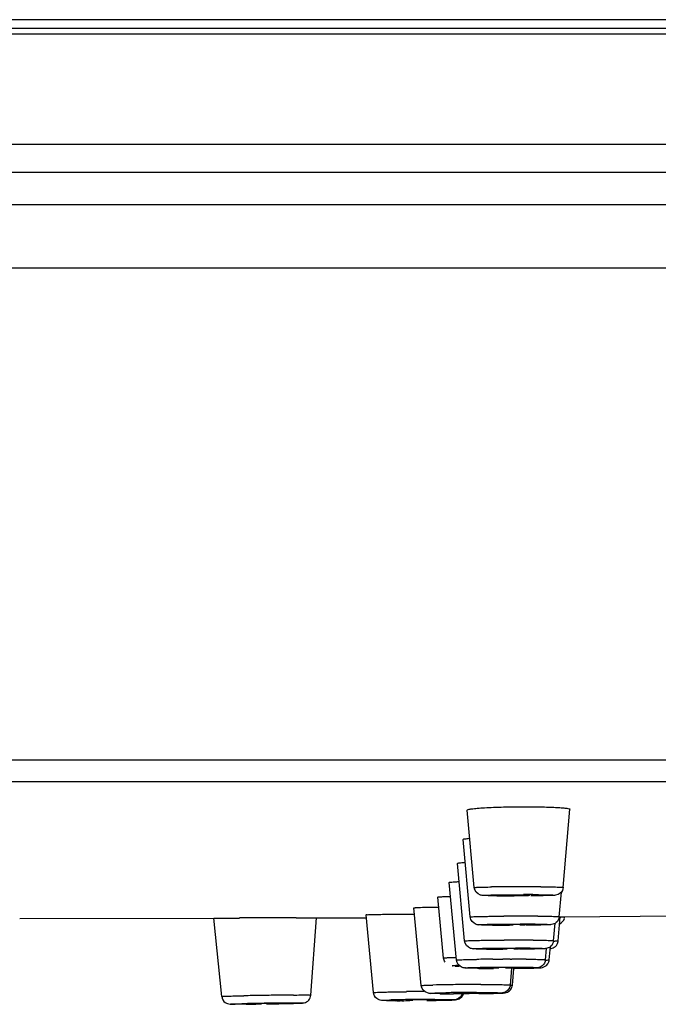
# Model space of a CAD drawing. Header units: millimetres. Extents: x 289 to 943, y 130 to 616.
# Tile 57 of 65: x 829 to 844, y 553 to 576. Entities that reach past the tile are written whole.
import ezdxf

# ---------------------------------------------------------------- set-up
doc = ezdxf.new("R2010")
doc.units = ezdxf.units.MM
doc.header["$LTSCALE"] = 65.395
doc.layers.get('0').update_dxf_attribs({"linetype": 'CONTINUOUS'})

msp = doc.modelspace()

# ---------------------------------------------------------------- linework, layer by layer
at = {"color": 9, "linetype": 'CONTINUOUS'}
for p, q in [((846.12, 576.478), (809.125, 576.478)), ((846.171, 576.143), (809.075, 576.143)), ((808.137, 573.568), (847.108, 573.568)), ((848.04, 572.91), (807.206, 572.91)), ((942.56, 570.667), (712.685, 570.667)), ((712.625, 559.177), (942.62, 559.177)), ((840.015, 556.002), (839.961, 556.002)), ((840.535, 556.029), (840.585, 556.03)), ((840.462, 555.343), (840.506, 555.343)), ((840.024, 554.967), (840.136, 554.968)), ((839.758, 554.754), (839.719, 554.755)), ((840.362, 554.782), (840.396, 554.782)), ((839.869, 554.52), (839.925, 554.521)), ((839.925, 554.521), (840.001, 554.521)), ((840.001, 554.521), (840.107, 554.522)), ((840.193, 554.336), (840.235, 554.336)), ((840.275, 554.522), (840.313, 554.522)), ((839.545, 554.308), (839.515, 554.308)), ((839.171, 553.715), (838.993, 553.714)), ((839.485, 553.744), (839.526, 553.744)), ((838.511, 553.581), (838.547, 553.581))]:
    msp.add_line(p, q, dxfattribs=at)
at = {"color": 7, "linetype": 'CONTINUOUS'}
for p, q in [((845.983, 576.275), (809.263, 576.275)), ((714.185, 572.159), (941.06, 572.159)), ((713.125, 558.675), (942.12, 558.675)), ((841.516, 556.2), (841.672, 558.024)), ((839.434, 556.195), (839.271, 558.006)), ((839.34, 555.508), (839.177, 557.319)), ((839.209, 554.947), (839.045, 556.76)), ((839.019, 554.5), (838.853, 556.313)), ((838.718, 554.549), (838.587, 555.971)), ((841.422, 555.513), (841.471, 556.091)), ((838.197, 553.905), (838.027, 555.723)), ((828.817, 555.471), (833.346, 555.477)), ((833.534, 553.651), (833.346, 555.481)), ((835.277, 555.488), (835.586, 555.488)), ((835.616, 553.683), (835.747, 555.488)), ((835.747, 555.486), (836.909, 555.491)), ((837.084, 553.74), (836.909, 555.561)), ((837.797, 555.575), (838.04, 555.576)), ((841.4, 554.953), (841.447, 555.512)), ((841.422, 555.512), (844.601, 555.535)), ((841.291, 554.953), (841.326, 555.362)), ((841.189, 554.507), (841.215, 554.819)), ((841.101, 554.507), (841.123, 554.772)), ((840.279, 553.918), (840.311, 554.309)), ((840.327, 553.918), (840.359, 554.305)), ((838.993, 553.714), (838.952, 553.714)), ((834.328, 553.481), (834.362, 553.48)), ((834.828, 553.488), (834.794, 553.489)), ((834.969, 553.484), (835.071, 553.486)), ((837.742, 553.552), (837.706, 553.552))]:
    msp.add_line(p, q, dxfattribs=at)
at = {"color": 9, "linetype": 'CONTINUOUS'}
for centre, radius, start, end in [((840.462, 515.546), 40.669, 90.3631, 90.8762), ((840.602, 498.398), 57.817, 90.1863, 90.39336), ((840.611, 496.513), 59.703, 90.00092, 90.18942), ((840.614, 503.782), 52.433, 89.5838, 90.0043), ((840.362, 597.39), 41.39, 269.5198, 270.0059), ((840.589, 514.64), 41.39, 89.5198, 90.0059), ((840.526, 497.604), 57.925, 90.22549, 90.39215), ((840.537, 495.649), 59.88, 90.00118, 90.22818), ((840.54, 503.888), 51.641, 89.5807, 90.0047), ((841.253, 560.525), 5.023, 271.9814, 272.3898), ((840.252, 595.996), 40.683, 269.5147, 270.0066), ((840.511, 514.66), 40.683, 89.5147, 90.0066), ((840.432, 494.927), 60.042, 90.00145, 90.28187), ((840.435, 504.417), 50.552, 89.5762, 90.0053), ((840.1, 594.458), 39.705, 269.5068, 270.0075), ((840.402, 515.077), 39.705, 89.5068, 90.0075), ((839.184, 560.386), 6.027, 268.1715, 269.0073), ((839.241, 548.218), 6.16, 91.6281, 92.219), ((840.164, 508.26), 46.262, 90.3647, 90.8319), ((840.277, 495.417), 59.105, 90.00136, 90.16457), ((840.285, 506.627), 47.895, 89.5653, 89.9672), ((839.88, 592.661), 38.355, 269.4997, 270.0087), ((839.182, 523.495), 30.431, 90.7233, 91.3397), ((839.554, 497.92), 56.009, 90.3703, 90.7738), ((839.614, 490.669), 63.261, 90.26139, 90.38226), ((839.598, 495.216), 58.714, 90.0046, 90.26617), ((835.994, 457.01), 96.676, 90.92203, 91.14996), ((836.332, 437.441), 116.248, 90.7333, 90.93311), ((835.988, 464.657), 89.03, 90.50194, 90.7365), ((838.707, 486.865), 66.903, 90.38322, 90.73031), ((838.944, 585.968), 32.254, 269.4546, 270.0147), ((839.422, 514.802), 38.941, 90.4572, 90.9622), ((839.536, 504.019), 49.725, 90.0578, 90.4892), ((835.787, 473.695), 79.806, 90.53274, 91.28118), ((838.16, 527.346), 26.232, 90.818, 91.4593), ((838.564, 502.603), 50.978, 90.4682, 90.875), ((838.566, 504.89), 48.692, 90.0641, 90.4925), ((838.094, 579.737), 26.182, 270.8205, 271.4596)]:
    msp.add_arc(centre, radius, start, end, dxfattribs=at)
at = {"color": 7, "linetype": 'CONTINUOUS'}
for centre, radius, start, end in [((840.275, 584.815), 28.815, 269.3766, 269.5987), ((840.337, 593.548), 37.548, 269.5969, 269.8023), ((840.441, 568.318), 12.307, 269.6231, 270.0071), ((840.447, 569.021), 13.011, 269.9803, 270.6587), ((836.435, -86.191), 641.68, 90.10344, 90.222274), ((841.351, 555.531), 0.199, 344.0452, 355.0776), ((840.165, 583.509), 28.196, 269.3793, 269.6014), ((840.227, 592.234), 36.92, 269.5996, 269.8043), ((840.336, 566.159), 10.835, 269.5481, 269.7942), ((840.344, 568.138), 12.814, 269.7897, 270.0012), ((841.202, 554.97), 0.198, 330.222, 355.1207), ((840.014, 582.138), 27.385, 269.383, 269.6051), ((840.096, 594.715), 39.962, 269.6123, 270.013), ((840.188, 563.735), 8.971, 269.4355, 269.6524), ((840.206, 566.804), 12.041, 269.6537, 270.0066), ((839.795, 580.57), 26.263, 269.388, 269.61), ((839.876, 593.196), 38.889, 269.6178, 270.0137), ((839.973, 561.162), 6.845, 269.2447, 269.5636), ((840.006, 565.497), 11.18, 269.5653, 270.0144), ((840.023, 596.336), 42.03, 270.4344, 270.6389), ((840.122, 587.544), 33.237, 270.6371, 270.8532), ((840.257, 578.539), 24.231, 270.8511, 271.0929), ((838.936, 586.113), 32.398, 269.6038, 270.0258), ((838.989, 553.776), 0.205, 328.1992, 342.2039), ((839.094, 594.073), 40.358, 270.6368, 270.832), ((839.23, 584.8), 31.084, 270.8303, 271.0405), ((833.339, 633.881), 80.413, 270.54718, 270.79883), ((833.322, 637.617), 84.15, 270.85713, 271.12145), ((837.548, 562.526), 8.973, 268.9747, 269.3187), ((837.659, 573.129), 19.577, 269.361, 269.8179), ((837.702, 584.901), 31.349, 269.8091, 270.0051), ((837.693, 599.304), 45.752, 270.0594, 270.2941), ((837.756, 599.831), 46.279, 270.7102, 270.9104), ((838.067, 581.423), 27.867, 270.8731, 271.3651), ((838.363, 568.918), 15.359, 271.373, 271.6803)]:
    msp.add_arc(centre, radius, start, end, dxfattribs=at)
for points, knots in [([(839.271, 558.006), (839.27, 558.015), (839.323, 558.025), (839.386, 558.038), (839.522, 558.05), (839.688, 558.062), (839.895, 558.072), (840.211, 558.082), (840.458, 558.085), (840.627, 558.085)], [0, 0, 0, 0, 0.021846, 0.080821, 0.175759, 0.302605, 0.455664, 0.628248, 1, 1, 1, 1]), ([(840.627, 558.085), (840.764, 558.085), (841.013, 558.082), (841.307, 558.072), (841.49, 558.06), (841.588, 558.05), (841.636, 558.041), (841.672, 558.031), (841.671, 558.024)], [0, 0, 0, 0, 0.391061, 0.712719, 0.833941, 0.923583, 0.978905, 1, 1, 1, 1]), ([(839.177, 557.319), (839.176, 557.332), (839.253, 557.334), (839.286, 557.344), (839.322, 557.348)], [0, 0, 0, 0, 0.261684, 1, 1, 1, 1]), ([(839.045, 556.76), (839.045, 556.764), (839.067, 556.768), (839.094, 556.774), (839.153, 556.78), (839.196, 556.783), (839.222, 556.785)], [0, 0, 0, 0, 0.069897, 0.260375, 0.572267, 1, 1, 1, 1]), ([(838.853, 556.313), (838.853, 556.319), (838.883, 556.319), (838.916, 556.327), (838.993, 556.331), (839.047, 556.334), (839.079, 556.336)], [0, 0, 0, 0, 0.066791, 0.258252, 0.571833, 1, 1, 1, 1]), ([(839.961, 556.002), (839.903, 556.003), (839.806, 556.004), (839.679, 556.008), (839.532, 556.013), (839.441, 556.12), (839.434, 556.195)], [0, 0, 0, 0, 0.283199, 0.476386, 0.628645, 1, 1, 1, 1]), ([(841.516, 556.2), (841.512, 556.149), (841.465, 556.056), (841.339, 556.009), (841.196, 556.011), (841.003, 556.003), (840.847, 556.002), (840.757, 556.002)], [0, 0, 0, 0, 0.179874, 0.31942, 0.451941, 0.683155, 1, 1, 1, 1]), ([(838.588, 555.971), (838.587, 555.977), (838.627, 555.973), (838.667, 555.984), (838.765, 555.984), (838.833, 555.988), (838.874, 555.989)], [0, 0, 0, 0, 0.065728, 0.258573, 0.573362, 1, 1, 1, 1]), ([(840.249, 556.016), (840.243, 556.016), (840.238, 556.014), (840.226, 556.016), (840.225, 556.014)], [0, 0, 0, 0, 0.740651, 1, 1, 1, 1]), ([(840.225, 556.014), (840.225, 556.011), (840.246, 556.016), (840.264, 556.01), (840.31, 556.012), (840.342, 556.011), (840.36, 556.011)], [0, 0, 0, 0, 0.067324, 0.26726, 0.585162, 1, 1, 1, 1]), ([(840.508, 556.019), (840.482, 556.019), (840.396, 556.019), (840.309, 556.019), (840.249, 556.016)], [0, 0, 0, 0, 0.301755, 1, 1, 1, 1]), ([(840.725, 556.015), (840.727, 556.02), (840.689, 556.012), (840.661, 556.021), (840.586, 556.018), (840.536, 556.019), (840.508, 556.019)], [0, 0, 0, 0, 0.071756, 0.282803, 0.608293, 1, 1, 1, 1]), ([(840.597, 556.011), (840.608, 556.011), (840.643, 556.012), (840.677, 556.013), (840.701, 556.013)], [0, 0, 0, 0, 0.310276, 1, 1, 1, 1]), ([(840.701, 556.013), (840.707, 556.014), (840.714, 556.016), (840.724, 556.013), (840.725, 556.015)], [0, 0, 0, 0, 0.736775, 1, 1, 1, 1]), ([(838.027, 555.723), (838.027, 555.726), (838.048, 555.723), (838.069, 555.729), (838.121, 555.729), (838.217, 555.734), (838.38, 555.737), (838.519, 555.74), (838.599, 555.741)], [0, 0, 0, 0, 0.017269, 0.067928, 0.151521, 0.266911, 0.584349, 1, 1, 1, 1]), ([(833.346, 555.481), (833.346, 555.484), (833.368, 555.477), (833.391, 555.484), (833.445, 555.481), (833.512, 555.483), (833.6, 555.483), (833.746, 555.484), (833.863, 555.484), (833.946, 555.484)], [0, 0, 0, 0, 0.017092, 0.06806, 0.152243, 0.267934, 0.413168, 0.585739, 1, 1, 1, 1]), ([(835.586, 555.488), (835.609, 555.488), (835.647, 555.487), (835.703, 555.491), (835.724, 555.484), (835.748, 555.491), (835.747, 555.488)], [0, 0, 0, 0, 0.429906, 0.744258, 0.936123, 1, 1, 1, 1]), ([(836.909, 555.561), (836.908, 555.566), (836.944, 555.557), (836.977, 555.569), (837.062, 555.565), (837.164, 555.569), (837.295, 555.57), (837.508, 555.573), (837.678, 555.574), (837.797, 555.575)], [0, 0, 0, 0, 0.017876, 0.071448, 0.159037, 0.278548, 0.426645, 0.599413, 1, 1, 1, 1]), ([(839.86, 555.315), (839.803, 555.316), (839.708, 555.317), (839.582, 555.321), (839.437, 555.327), (839.347, 555.433), (839.34, 555.508)], [0, 0, 0, 0, 0.281076, 0.472408, 0.626609, 1, 1, 1, 1]), ([(841.422, 555.513), (841.418, 555.462), (841.37, 555.369), (841.242, 555.323), (841.097, 555.324), (840.899, 555.317), (840.739, 555.316), (840.647, 555.315)], [0, 0, 0, 0, 0.179392, 0.315804, 0.448208, 0.681672, 1, 1, 1, 1]), ([(840.132, 555.328), (840.131, 555.325), (840.149, 555.329), (840.165, 555.324), (840.206, 555.325), (840.234, 555.324), (840.25, 555.324)], [0, 0, 0, 0, 0.06643, 0.264583, 0.581512, 1, 1, 1, 1]), ([(840.157, 555.33), (840.151, 555.329), (840.145, 555.327), (840.132, 555.33), (840.132, 555.328)], [0, 0, 0, 0, 0.740121, 1, 1, 1, 1]), ([(840.418, 555.333), (840.392, 555.333), (840.305, 555.332), (840.218, 555.332), (840.157, 555.33)], [0, 0, 0, 0, 0.298871, 1, 1, 1, 1]), ([(840.631, 555.329), (840.633, 555.333), (840.596, 555.326), (840.569, 555.335), (840.495, 555.331), (840.446, 555.333), (840.418, 555.333)], [0, 0, 0, 0, 0.071406, 0.281747, 0.607061, 1, 1, 1, 1]), ([(840.499, 555.325), (840.51, 555.325), (840.545, 555.325), (840.581, 555.326), (840.605, 555.327)], [0, 0, 0, 0, 0.307964, 1, 1, 1, 1]), ([(840.605, 555.327), (840.612, 555.327), (840.619, 555.329), (840.63, 555.327), (840.631, 555.329)], [0, 0, 0, 0, 0.736384, 1, 1, 1, 1]), ([(839.719, 554.755), (839.664, 554.755), (839.572, 554.757), (839.449, 554.76), (839.304, 554.767), (839.216, 554.873), (839.209, 554.947)], [0, 0, 0, 0, 0.278186, 0.467028, 0.623968, 1, 1, 1, 1]), ([(841.291, 554.953), (841.287, 554.901), (841.238, 554.808), (841.109, 554.762), (840.962, 554.764), (840.76, 554.756), (840.597, 554.755), (840.503, 554.755)], [0, 0, 0, 0, 0.17857, 0.312396, 0.445268, 0.680517, 1, 1, 1, 1]), ([(840.001, 554.767), (840, 554.765), (840.015, 554.768), (840.039, 554.761), (840.075, 554.764), (840.1, 554.764)], [0, 0, 0, 0, 0.065445, 0.261521, 1, 1, 1, 1]), ([(840.03, 554.769), (840.023, 554.769), (840.015, 554.766), (840.002, 554.769), (840.001, 554.767)], [0, 0, 0, 0, 0.739633, 1, 1, 1, 1]), ([(840.294, 554.772), (840.268, 554.772), (840.18, 554.772), (840.092, 554.771), (840.03, 554.769)], [0, 0, 0, 0, 0.295111, 1, 1, 1, 1]), ([(840.501, 554.768), (840.503, 554.773), (840.467, 554.766), (840.441, 554.774), (840.368, 554.771), (840.321, 554.772), (840.294, 554.772)], [0, 0, 0, 0, 0.071008, 0.280441, 0.605501, 1, 1, 1, 1]), ([(840.363, 554.764), (840.374, 554.764), (840.41, 554.765), (840.447, 554.765), (840.472, 554.766)], [0, 0, 0, 0, 0.305016, 1, 1, 1, 1]), ([(840.472, 554.766), (840.479, 554.767), (840.487, 554.769), (840.5, 554.766), (840.501, 554.768)], [0, 0, 0, 0, 0.73606, 1, 1, 1, 1]), ([(841.211, 554.769), (841.215, 554.769), (841.223, 554.77), (841.231, 554.772), (841.236, 554.773)], [0, 0, 0, 0, 0.413941, 1, 1, 1, 1]), ([(839.515, 554.308), (839.462, 554.309), (839.373, 554.31), (839.253, 554.313), (839.112, 554.321), (839.025, 554.427), (839.019, 554.5)], [0, 0, 0, 0, 0.273977, 0.45926, 0.620415, 1, 1, 1, 1]), ([(840.112, 554.325), (840.086, 554.325), (839.997, 554.325), (839.907, 554.325), (839.843, 554.322)], [0, 0, 0, 0, 0.289999, 1, 1, 1, 1]), ([(840.31, 554.322), (840.312, 554.326), (840.278, 554.319), (840.253, 554.327), (840.184, 554.324), (840.138, 554.325), (840.112, 554.325)], [0, 0, 0, 0, 0.070601, 0.278843, 0.603492, 1, 1, 1, 1]), ([(841.101, 554.507), (841.096, 554.454), (841.047, 554.36), (840.916, 554.316), (840.765, 554.318), (840.558, 554.31), (840.391, 554.309), (840.295, 554.308)], [0, 0, 0, 0, 0.177418, 0.307846, 0.441476, 0.679064, 1, 1, 1, 1]), ([(840.719, 554.313), (840.766, 554.313), (840.846, 554.315), (840.951, 554.319), (841.074, 554.325), (841.158, 554.398), (841.179, 554.46)], [0, 0, 0, 0, 0.276352, 0.467749, 0.616574, 1, 1, 1, 1]), ([(839.81, 554.32), (839.809, 554.314), (839.852, 554.325), (839.865, 554.318), (839.883, 554.317)], [0, 0, 0, 0, 0.258073, 1, 1, 1, 1]), ([(839.843, 554.322), (839.835, 554.322), (839.827, 554.319), (839.811, 554.323), (839.81, 554.32)], [0, 0, 0, 0, 0.739388, 1, 1, 1, 1]), ([(840.164, 554.318), (840.176, 554.318), (840.213, 554.318), (840.251, 554.319), (840.277, 554.32)], [0, 0, 0, 0, 0.301122, 1, 1, 1, 1]), ([(840.277, 554.32), (840.285, 554.32), (840.294, 554.323), (840.309, 554.319), (840.31, 554.322)], [0, 0, 0, 0, 0.736003, 1, 1, 1, 1]), ([(838.712, 553.715), (838.656, 553.715), (838.563, 553.716), (838.439, 553.72), (838.294, 553.725), (838.204, 553.831), (838.197, 553.905)], [0, 0, 0, 0, 0.279843, 0.469543, 0.624064, 1, 1, 1, 1]), ([(840.279, 553.918), (840.274, 553.854), (840.207, 553.752), (840.083, 553.73), (839.987, 553.727), (839.817, 553.722), (839.541, 553.718), (839.302, 553.715), (839.171, 553.715)], [0, 0, 0, 0, 0.160763, 0.246267, 0.30861, 0.402122, 0.671082, 1, 1, 1, 1]), ([(839.794, 553.721), (839.853, 553.722), (839.952, 553.724), (840.081, 553.729), (840.192, 553.735), (840.291, 553.797), (840.324, 553.877), (840.327, 553.918)], [0, 0, 0, 0, 0.280598, 0.471836, 0.618911, 0.803763, 1, 1, 1, 1]), ([(833.534, 553.651), (833.54, 553.596), (833.595, 553.5), (833.729, 553.464), (833.807, 553.47), (833.846, 553.47)], [0, 0, 0, 0, 0.412161, 0.70864, 1, 1, 1, 1]), ([(835.071, 553.486), (835.132, 553.487), (835.235, 553.489), (835.365, 553.494), (835.475, 553.496), (835.579, 553.556), (835.613, 553.64), (835.616, 553.683)], [0, 0, 0, 0, 0.287309, 0.478987, 0.60944, 0.800802, 1, 1, 1, 1]), ([(837.387, 553.554), (837.348, 553.555), (837.27, 553.552), (837.139, 553.594), (837.089, 553.688), (837.084, 553.74)], [0, 0, 0, 0, 0.299431, 0.597335, 1, 1, 1, 1]), ([(838.771, 553.563), (838.809, 553.564), (838.884, 553.567), (838.979, 553.569), (839.082, 553.584), (839.139, 553.629), (839.163, 553.668)], [0, 0, 0, 0, 0.270973, 0.530019, 0.679686, 1, 1, 1, 1]), ([(839.325, 553.733), (839.285, 553.733), (839.209, 553.733), (839.117, 553.732), (839.055, 553.73), (839.019, 553.731), (839.005, 553.727), (838.989, 553.73), (838.989, 553.727)], [0, 0, 0, 0, 0.352576, 0.68379, 0.816413, 0.916417, 0.978781, 1, 1, 1, 1]), ([(838.989, 553.727), (838.99, 553.724), (839.01, 553.73), (839.02, 553.726), (839.03, 553.725)], [0, 0, 0, 0, 0.259801, 1, 1, 1, 1]), ([(839.157, 553.712), (839.151, 553.695), (839.122, 553.633), (839.058, 553.592), (839.01, 553.579)], [0, 0, 0, 0, 0.267001, 1, 1, 1, 1]), ([(839.03, 553.725), (839.038, 553.725), (839.08, 553.725), (839.121, 553.725), (839.154, 553.725)], [0, 0, 0, 0, 0.200586, 1, 1, 1, 1]), ([(839.311, 553.725), (839.323, 553.726), (839.365, 553.726), (839.407, 553.727), (839.437, 553.728)], [0, 0, 0, 0, 0.287676, 1, 1, 1, 1]), ([(839.489, 553.73), (839.489, 553.734), (839.465, 553.728), (839.441, 553.735), (839.385, 553.732), (839.347, 553.733), (839.325, 553.733)], [0, 0, 0, 0, 0.070776, 0.275469, 0.597745, 1, 1, 1, 1]), ([(839.437, 553.728), (839.45, 553.728), (839.461, 553.734), (839.489, 553.726), (839.489, 553.73)], [0, 0, 0, 0, 0.739932, 1, 1, 1, 1]), ([(834.107, 553.471), (834.082, 553.471), (833.996, 553.47), (833.91, 553.47), (833.849, 553.47)], [0, 0, 0, 0, 0.294367, 1, 1, 1, 1]), ([(834.794, 553.489), (834.754, 553.489), (834.66, 553.488), (834.539, 553.486), (834.446, 553.484), (834.379, 553.484), (834.36, 553.479), (834.325, 553.483), (834.328, 553.481)], [0, 0, 0, 0, 0.260481, 0.605313, 0.764285, 0.891461, 0.973012, 1, 1, 1, 1]), ([(838.251, 553.571), (838.214, 553.571), (838.091, 553.57), (837.968, 553.572), (837.883, 553.565)], [0, 0, 0, 0, 0.301293, 1, 1, 1, 1]), ([(837.897, 553.563), (837.903, 553.563), (837.938, 553.562), (837.973, 553.562), (838.002, 553.562)], [0, 0, 0, 0, 0.180653, 1, 1, 1, 1]), ([(838.376, 553.569), (838.376, 553.572), (838.359, 553.567), (838.34, 553.573), (838.298, 553.57), (838.268, 553.571), (838.251, 553.571)], [0, 0, 0, 0, 0.068331, 0.269756, 0.589877, 1, 1, 1, 1]), ([(839.01, 553.579), (838.996, 553.575), (838.93, 553.569), (838.864, 553.567), (838.813, 553.565)], [0, 0, 0, 0, 0.225943, 1, 1, 1, 1])]:
    msp.add_open_spline(points, degree=3, knots=knots, dxfattribs=at)
at = {"color": 9, "linetype": 'CONTINUOUS'}
for points, knots in [([(839.434, 556.195), (839.434, 556.197), (839.448, 556.197), (839.463, 556.2), (839.499, 556.201), (839.567, 556.205), (839.684, 556.207), (839.783, 556.209), (839.84, 556.21)], [0, 0, 0, 0, 0.016988, 0.066991, 0.149564, 0.263541, 0.580202, 1, 1, 1, 1]), ([(840.995, 556.214), (841.067, 556.214), (841.194, 556.212), (841.343, 556.21), (841.43, 556.206), (841.478, 556.206), (841.497, 556.201), (841.516, 556.203), (841.516, 556.2)], [0, 0, 0, 0, 0.414422, 0.732012, 0.84768, 0.931797, 0.982653, 1, 1, 1, 1]), ([(839.961, 556.002), (839.912, 556.002), (839.828, 556.002), (839.719, 556.01), (839.667, 556.004), (839.621, 556.018), (839.662, 556.017), (839.675, 556.018)], [0, 0, 0, 0, 0.404974, 0.695474, 0.860548, 0.890731, 1, 1, 1, 1]), ([(839.675, 556.018), (839.687, 556.018), (839.748, 556.021), (839.81, 556.022), (839.861, 556.023)], [0, 0, 0, 0, 0.179847, 1, 1, 1, 1]), ([(839.861, 556.023), (839.908, 556.024), (840.133, 556.028), (840.358, 556.029), (840.535, 556.029)], [0, 0, 0, 0, 0.210472, 1, 1, 1, 1]), ([(841.275, 556.012), (841.25, 556.011), (841.087, 556.005), (840.924, 556.003), (840.786, 556.002)], [0, 0, 0, 0, 0.155896, 1, 1, 1, 1]), ([(840.936, 556.028), (841.003, 556.027), (841.104, 556.029), (841.232, 556.02), (841.284, 556.026), (841.33, 556.012), (841.288, 556.013), (841.275, 556.012)], [0, 0, 0, 0, 0.481688, 0.734735, 0.878527, 0.904819, 1, 1, 1, 1]), ([(839.34, 555.508), (839.339, 555.513), (839.37, 555.508), (839.401, 555.517), (839.476, 555.516), (839.567, 555.52), (839.684, 555.522), (839.873, 555.525), (840.024, 555.527), (840.13, 555.528)], [0, 0, 0, 0, 0.018118, 0.071864, 0.159704, 0.279503, 0.427816, 0.600485, 1, 1, 1, 1]), ([(840.918, 555.528), (840.987, 555.527), (841.11, 555.525), (841.254, 555.524), (841.339, 555.52), (841.385, 555.52), (841.404, 555.515), (841.422, 555.516), (841.422, 555.513)], [0, 0, 0, 0, 0.415281, 0.732681, 0.848097, 0.932005, 0.982721, 1, 1, 1, 1]), ([(841.463, 555.506), (841.474, 555.507), (841.503, 555.51), (841.534, 555.505), (841.549, 555.513)], [0, 0, 0, 0, 0.403898, 1, 1, 1, 1]), ([(839.907, 555.315), (839.841, 555.316), (839.719, 555.318), (839.631, 555.318), (839.513, 555.326), (839.572, 555.33), (839.588, 555.331)], [0, 0, 0, 0, 0.477968, 0.782993, 0.883991, 1, 1, 1, 1]), ([(839.588, 555.331), (839.6, 555.332), (839.664, 555.334), (839.728, 555.336), (839.781, 555.337)], [0, 0, 0, 0, 0.183148, 1, 1, 1, 1]), ([(839.781, 555.337), (839.829, 555.338), (840.056, 555.341), (840.283, 555.343), (840.462, 555.343)], [0, 0, 0, 0, 0.212716, 1, 1, 1, 1]), ([(841.175, 555.325), (841.148, 555.324), (840.981, 555.318), (840.813, 555.317), (840.673, 555.315)], [0, 0, 0, 0, 0.159705, 1, 1, 1, 1]), ([(840.855, 555.341), (840.922, 555.341), (841.044, 555.338), (841.132, 555.339), (841.25, 555.33), (841.191, 555.326), (841.175, 555.325)], [0, 0, 0, 0, 0.477968, 0.782993, 0.883991, 1, 1, 1, 1]), ([(839.209, 554.947), (839.209, 554.952), (839.241, 554.947), (839.273, 554.956), (839.35, 554.955), (839.445, 554.96), (839.566, 554.962), (839.761, 554.965), (839.916, 554.966), (840.024, 554.967)], [0, 0, 0, 0, 0.018207, 0.072234, 0.160495, 0.2807, 0.429331, 0.602024, 1, 1, 1, 1]), ([(840.809, 554.967), (840.876, 554.966), (840.993, 554.965), (841.132, 554.963), (841.212, 554.96), (841.256, 554.959), (841.274, 554.955), (841.291, 554.956), (841.291, 554.953)], [0, 0, 0, 0, 0.416397, 0.733549, 0.848634, 0.932261, 0.982809, 1, 1, 1, 1]), ([(841.305, 554.946), (841.314, 554.946), (841.34, 554.947), (841.366, 554.948), (841.384, 554.95)], [0, 0, 0, 0, 0.325415, 1, 1, 1, 1]), ([(838.718, 554.549), (838.718, 554.555), (838.758, 554.548), (838.797, 554.56), (838.894, 554.558), (838.962, 554.561), (839.002, 554.562)], [0, 0, 0, 0, 0.065467, 0.259068, 0.574246, 1, 1, 1, 1]), ([(839.513, 554.758), (839.479, 554.759), (839.358, 554.76), (839.448, 554.77), (839.467, 554.771)], [0, 0, 0, 0, 0.646901, 1, 1, 1, 1]), ([(839.467, 554.771), (839.479, 554.771), (839.547, 554.774), (839.615, 554.775), (839.67, 554.776)], [0, 0, 0, 0, 0.187395, 1, 1, 1, 1]), ([(839.719, 554.755), (839.708, 554.755), (839.639, 554.756), (839.571, 554.757), (839.513, 554.758)], [0, 0, 0, 0, 0.161483, 1, 1, 1, 1]), ([(839.67, 554.776), (839.72, 554.777), (839.951, 554.781), (840.181, 554.782), (840.362, 554.782)], [0, 0, 0, 0, 0.215867, 1, 1, 1, 1]), ([(841.035, 554.765), (841.007, 554.763), (840.833, 554.758), (840.659, 554.756), (840.514, 554.755)], [0, 0, 0, 0, 0.164779, 1, 1, 1, 1]), ([(840.743, 554.781), (840.808, 554.78), (840.924, 554.777), (841.013, 554.779), (841.119, 554.768), (841.054, 554.766), (841.035, 554.765)], [0, 0, 0, 0, 0.479122, 0.775841, 0.859905, 1, 1, 1, 1]), ([(838.992, 554.362), (838.967, 554.362), (838.866, 554.368), (838.974, 554.372), (839.002, 554.374)], [0, 0, 0, 0, 0.467072, 1, 1, 1, 1]), ([(839.019, 554.5), (839.019, 554.503), (839.036, 554.501), (839.053, 554.506), (839.096, 554.506), (839.175, 554.511), (839.311, 554.513), (839.426, 554.516), (839.492, 554.517)], [0, 0, 0, 0, 0.017162, 0.067624, 0.151088, 0.266028, 0.583378, 1, 1, 1, 1]), ([(839.285, 554.324), (839.299, 554.325), (839.369, 554.327), (839.44, 554.329), (839.497, 554.33)], [0, 0, 0, 0, 0.191229, 1, 1, 1, 1]), ([(839.497, 554.33), (839.548, 554.331), (839.78, 554.334), (840.012, 554.336), (840.193, 554.336)], [0, 0, 0, 0, 0.218486, 1, 1, 1, 1]), ([(840.235, 554.336), (840.346, 554.336), (840.516, 554.337), (840.742, 554.329), (840.833, 554.334), (840.927, 554.32), (840.857, 554.319), (840.835, 554.318)], [0, 0, 0, 0, 0.458212, 0.718403, 0.87471, 0.911253, 1, 1, 1, 1]), ([(840.649, 554.52), (840.712, 554.52), (840.822, 554.519), (840.952, 554.517), (841.027, 554.513), (841.068, 554.513), (841.085, 554.509), (841.101, 554.51), (841.101, 554.507)], [0, 0, 0, 0, 0.417903, 0.734717, 0.849349, 0.932582, 0.98292, 1, 1, 1, 1]), ([(841.166, 554.504), (841.172, 554.504), (841.177, 554.506), (841.189, 554.505), (841.189, 554.507)], [0, 0, 0, 0, 0.73787, 1, 1, 1, 1]), ([(839.31, 554.312), (839.28, 554.313), (839.167, 554.316), (839.263, 554.323), (839.285, 554.324)], [0, 0, 0, 0, 0.578041, 1, 1, 1, 1]), ([(839.515, 554.308), (839.502, 554.308), (839.433, 554.309), (839.365, 554.31), (839.31, 554.312)], [0, 0, 0, 0, 0.194438, 1, 1, 1, 1]), ([(840.835, 554.318), (840.805, 554.317), (840.628, 554.312), (840.45, 554.31), (840.302, 554.308)], [0, 0, 0, 0, 0.169396, 1, 1, 1, 1]), ([(838.197, 553.905), (838.197, 553.911), (838.235, 553.904), (838.273, 553.916), (838.366, 553.914), (838.431, 553.918), (838.47, 553.918)], [0, 0, 0, 0, 0.065607, 0.258705, 0.574004, 1, 1, 1, 1]), ([(839.593, 553.93), (839.686, 553.93), (839.851, 553.929), (840.046, 553.928), (840.163, 553.924), (840.227, 553.925), (840.253, 553.918), (840.279, 553.922), (840.279, 553.918)], [0, 0, 0, 0, 0.40524, 0.725355, 0.843376, 0.929546, 0.982135, 1, 1, 1, 1]), ([(840.287, 553.913), (840.297, 553.913), (840.306, 553.917), (840.327, 553.914), (840.327, 553.918)], [0, 0, 0, 0, 0.74062, 1, 1, 1, 1]), ([(833.534, 553.651), (833.534, 553.654), (833.553, 553.65), (833.572, 553.656), (833.62, 553.655), (833.707, 553.66), (833.856, 553.662), (833.982, 553.665), (834.054, 553.667)], [0, 0, 0, 0, 0.017098, 0.068001, 0.15213, 0.267792, 0.585619, 1, 1, 1, 1]), ([(835.208, 553.684), (835.234, 553.684), (835.324, 553.685), (835.413, 553.685), (835.476, 553.685)], [0, 0, 0, 0, 0.291094, 1, 1, 1, 1]), ([(835.476, 553.685), (835.497, 553.685), (835.53, 553.684), (835.578, 553.687), (835.597, 553.681), (835.617, 553.686), (835.616, 553.683)], [0, 0, 0, 0, 0.430039, 0.744376, 0.936098, 1, 1, 1, 1]), ([(837.084, 553.74), (837.083, 553.745), (837.114, 553.74), (837.143, 553.749), (837.216, 553.748), (837.305, 553.752), (837.419, 553.755), (837.604, 553.759), (837.752, 553.761), (837.855, 553.762)], [0, 0, 0, 0, 0.017978, 0.071522, 0.159074, 0.278556, 0.426636, 0.599399, 1, 1, 1, 1]), ([(838.637, 553.716), (838.559, 553.717), (838.288, 553.716), (838.479, 553.73), (838.517, 553.732)], [0, 0, 0, 0, 0.671208, 1, 1, 1, 1]), ([(838.517, 553.732), (838.534, 553.732), (838.618, 553.735), (838.701, 553.736), (838.768, 553.738)], [0, 0, 0, 0, 0.205394, 1, 1, 1, 1]), ([(839.526, 553.744), (839.63, 553.744), (839.812, 553.739), (839.962, 553.747), (840.125, 553.728), (840, 553.727), (839.961, 553.726)], [0, 0, 0, 0, 0.465252, 0.759221, 0.826289, 1, 1, 1, 1]), ([(833.849, 553.47), (833.812, 553.47), (833.683, 553.468), (833.776, 553.475), (833.795, 553.475)], [0, 0, 0, 0, 0.661841, 1, 1, 1, 1]), ([(833.795, 553.475), (833.808, 553.476), (833.877, 553.478), (833.946, 553.48), (834.003, 553.481)], [0, 0, 0, 0, 0.187579, 1, 1, 1, 1]), ([(835.362, 553.494), (835.32, 553.492), (835.06, 553.485), (834.8, 553.48), (834.582, 553.477)], [0, 0, 0, 0, 0.160285, 1, 1, 1, 1]), ([(835.045, 553.498), (835.071, 553.498), (835.158, 553.499), (835.245, 553.499), (835.307, 553.499)], [0, 0, 0, 0, 0.294623, 1, 1, 1, 1]), ([(835.307, 553.499), (835.344, 553.499), (835.473, 553.501), (835.38, 553.494), (835.362, 553.494)], [0, 0, 0, 0, 0.66385, 1, 1, 1, 1]), ([(837.706, 553.552), (837.668, 553.552), (837.596, 553.552), (837.488, 553.552), (837.384, 553.555), (837.331, 553.554), (837.27, 553.561), (837.307, 553.563), (837.318, 553.563)], [0, 0, 0, 0, 0.251922, 0.473028, 0.730673, 0.885153, 0.92799, 1, 1, 1, 1]), ([(837.318, 553.563), (837.328, 553.564), (837.386, 553.567), (837.444, 553.568), (837.492, 553.57)], [0, 0, 0, 0, 0.173638, 1, 1, 1, 1]), ([(838.547, 553.581), (838.585, 553.581), (838.657, 553.581), (838.765, 553.581), (838.869, 553.578), (838.922, 553.58), (838.983, 553.573), (838.946, 553.571), (838.935, 553.57)], [0, 0, 0, 0, 0.251922, 0.473028, 0.730673, 0.885153, 0.92799, 1, 1, 1, 1]), ([(838.935, 553.57), (838.925, 553.57), (838.867, 553.567), (838.809, 553.565), (838.761, 553.564)], [0, 0, 0, 0, 0.173638, 1, 1, 1, 1])]:
    msp.add_open_spline(points, degree=3, knots=knots, dxfattribs=at)
at = {"color": 7, "linetype": 'CONTINUOUS'}
for points in [[(841.433, 555.348), (841.484, 555.371), (841.528, 555.422), (841.543, 555.476)], [(841.236, 554.773), (841.251, 554.776), (841.265, 554.78), (841.279, 554.786)], [(841.279, 554.786), (841.317, 554.803), (841.352, 554.833), (841.374, 554.87)], [(838.755, 554.45), (838.735, 554.479), (838.722, 554.514), (838.718, 554.549)], [(841.179, 554.46), (841.184, 554.475), (841.188, 554.491), (841.189, 554.507)]]:
    msp.add_open_spline(points, degree=3, dxfattribs=at)
at = {"color": 9, "linetype": 'CONTINUOUS'}
msp.add_open_spline([(841.116, 554.501), (841.133, 554.501), (841.15, 554.502), (841.166, 554.504)], degree=3, dxfattribs=at)

doc.saveas('drawing.dxf')
